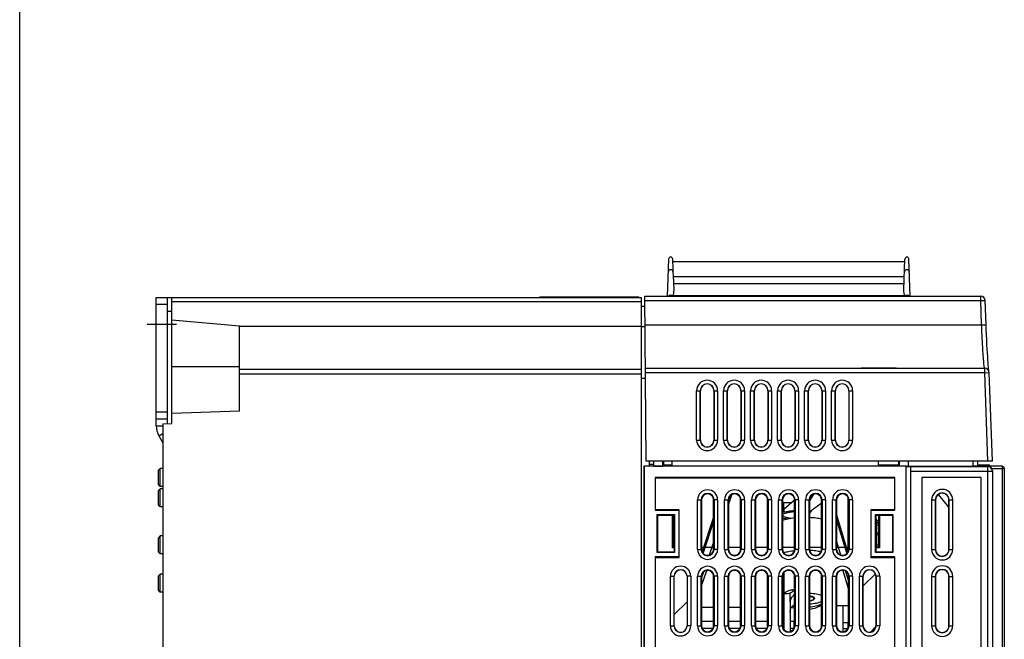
# Model space of a CAD drawing. Header units: millimetres. Extents: x 0 to 1500, y 0 to 1200.
# Tile 17 of 38: x 0 to 219, y 677 to 815. Entities that reach past the tile are written whole.
import ezdxf

# ---------------------------------------------------------------- set-up
doc = ezdxf.new("R2010")
doc.units = ezdxf.units.MM
doc.header["$LTSCALE"] = 82.5
doc.linetypes.add('CENTER', pattern=[0.6, 0.375, -0.075, 0.075, -0.075])
doc.layers.get('0').update_dxf_attribs({"linetype": 'CONTINUOUS'})
for name, color, linetype in [('002_AXIS', 7, 'CONTINUOUS'), ('003_CURVES', 7, 'CONTINUOUS'), ('004_COSMETIC', 7, 'CONTINUOUS'), ('009_SOLID', 7, 'CONTINUOUS'), ('00_COMPONENTS', 7, 'CONTINUOUS'), ('03_AXES', 7, 'CONTINUOUS')]:
    doc.layers.add(name, color=color, linetype=linetype)

msp = doc.modelspace()

# ---------------------------------------------------------------- linework, layer by layer
at = {"color": 7, "linetype": 'CONTINUOUS'}
for p, q in [((0, 0), (0, 1200)), ((143.95, 753.66), (144.24, 761.92)), ((145.3, 757.5), (145.14, 761.92)), ((196.58, 757.5), (196.74, 761.92)), ((197.93, 753.66), (197.64, 761.92)), ((145.3, 757.5), (145.33, 756.39)), ((196.55, 756.39), (196.58, 757.5)), ((30.34, 753.36), (138.14, 753.36)), ((32.84, 725.33), (32.84, 753.36)), ((33.84, 748.32), (33.84, 753.36)), ((115.64, 753.36), (115.64, 753.53)), ((115.64, 753.53), (137.64, 753.53)), ((137.64, 753.36), (137.64, 753.53)), ((138.14, 753.36), (138.14, 472.36)), ((139.25, 716.96), (138.93, 753.66)), ((138.93, 753.66), (213.6, 753.66)), ((196.75, 753.73), (145.13, 753.73)), ((138.14, 751.47), (138.95, 751.47)), ((214.79, 747.31), (214.6, 752.69)), ((32.84, 750.35), (33.84, 750.34)), ((48.84, 747.01), (33.84, 748.32)), ((33.84, 725.36), (33.84, 748.28)), ((48.84, 728.11), (48.84, 747.01)), ((139.07, 737.66), (214.5, 737.66)), ((187.04, 737.66), (187.04, 737.66)), ((194.84, 737.66), (187.04, 737.66)), ((194.84, 737.66), (194.84, 737.66)), ((138.14, 737.36), (48.84, 737.36)), ((138.14, 735.47), (139.09, 735.46)), ((216.19, 716.96), (215.5, 736.69)), ((151.29, 721.66), (151.29, 732.66)), ((154.29, 732.66), (154.29, 721.66)), ((157.29, 721.66), (157.29, 732.66)), ((160.29, 732.66), (160.29, 721.66)), ((163.29, 721.66), (163.29, 732.66)), ((166.29, 732.66), (166.29, 721.66)), ((169.29, 721.66), (169.29, 732.66)), ((172.29, 732.66), (172.29, 721.66)), ((175.29, 721.66), (175.29, 732.66)), ((178.29, 732.66), (178.29, 721.66)), ((181.29, 721.66), (181.29, 732.66)), ((184.29, 732.66), (184.29, 721.66)), ((48.84, 728.11), (33.84, 727.59)), ((32.84, 726.36), (30.34, 726.36)), ((31.84, 725.31), (33.84, 725.36)), ((31.84, 725.31), (31.84, 485.36)), ((138.74, 715.87), (138.74, 536.87)), ((138.74, 715.87), (138.77, 715.84)), ((197.04, 715.87), (138.74, 715.87)), ((138.77, 715.84), (138.77, 536.89)), ((197.02, 715.84), (138.77, 715.84)), ((216.19, 716.96), (139.25, 716.96)), ((139.94, 716.96), (139.94, 715.87)), ((140.94, 716.22), (139.94, 716.22)), ((140.94, 715.87), (140.94, 716.96)), ((140.94, 715.88), (142.94, 715.88)), ((142.94, 715.88), (142.94, 716.96)), ((143.13, 716.08), (142.94, 715.88)), ((143.13, 716.08), (143.13, 716.96)), ((144.94, 716.08), (143.13, 716.08)), ((144.94, 716.96), (144.94, 715.87)), ((190.84, 715.87), (190.84, 716.96)), ((195.35, 716.08), (190.84, 716.08)), ((195.35, 716.96), (195.35, 716.08)), ((195.35, 716.08), (195.54, 715.88)), ((195.54, 715.88), (195.54, 716.96)), ((197.04, 715.87), (197.02, 715.84)), ((197.02, 536.89), (197.02, 715.84)), ((197.04, 536.87), (197.04, 715.87)), ((197.04, 715.86), (211.87, 715.86)), ((197.54, 715.83), (197.04, 715.83)), ((197.04, 715.8), (198.04, 715.8)), ((197.54, 715.86), (197.54, 716.96)), ((197.54, 715.85), (197.54, 715.83)), ((198.04, 537.86), (198.04, 715.8)), ((212.87, 716.96), (212.87, 715.89)), ((212.87, 715.97), (215.21, 715.89)), ((212.87, 715.89), (215.17, 715.89)), ((216.19, 714.83), (216.18, 714.93)), ((216.19, 714.83), (216.19, 714.78)), ((216.19, 714.78), (216.19, 537.86)), ((141.25, 713.35), (141.25, 706.05)), ((141.34, 713.27), (141.25, 713.35)), ((194.53, 713.35), (141.25, 713.35)), ((141.34, 706.14), (141.34, 713.27)), ((141.34, 713.27), (194.44, 713.27)), ((194.44, 713.27), (194.53, 713.35)), ((194.44, 713.27), (194.44, 706.14)), ((194.53, 706.05), (194.53, 713.35)), ((200.52, 713.37), (200.52, 539.34)), ((213.71, 713.37), (200.52, 713.37)), ((213.71, 539.34), (213.71, 713.37)), ((157.57, 707.29), (158.31, 709.52)), ((177.98, 709.08), (178.22, 708.28)), ((151.57, 708.36), (151.57, 697.37)), ((154.22, 697.37), (154.22, 708.36)), ((157.57, 708.36), (157.57, 697.37)), ((160.22, 697.37), (160.22, 708.36)), ((163.57, 708.36), (163.57, 697.37)), ((166.22, 697.37), (166.22, 708.36)), ((169.57, 708.36), (169.57, 697.37)), ((169.57, 706.98), (169.59, 706.98)), ((169.78, 707.77), (169.78, 706.88)), ((169.78, 707.77), (171.49, 707.77)), ((172.22, 697.37), (172.22, 708.36)), ((175.57, 708.36), (175.57, 697.37)), ((178.22, 697.37), (178.22, 708.36)), ((181.57, 708.36), (181.57, 697.37)), ((184.08, 708.94), (184.08, 696.84)), ((184.22, 697.37), (184.22, 708.36)), ((203.55, 708.36), (203.55, 697.36)), ((206.53, 697.36), (206.53, 708.36)), ((141.34, 706.14), (141.25, 706.05)), ((141.25, 706.05), (146.53, 706.05)), ((146.61, 706.14), (141.34, 706.14)), ((141.72, 696.65), (141.72, 705.09)), ((141.83, 704.98), (141.72, 705.09)), ((141.72, 705.09), (145.56, 705.09)), ((141.83, 696.75), (141.83, 704.98)), ((141.83, 704.98), (145.46, 704.98)), ((145.06, 697.68), (145.06, 704.98)), ((145.25, 704.98), (145.26, 702.55)), ((145.46, 704.98), (145.56, 705.09)), ((145.46, 704.98), (145.46, 703.98)), ((145.56, 705.09), (145.56, 696.65)), ((146.61, 706.14), (146.53, 706.05)), ((146.53, 706.05), (146.53, 695.68)), ((146.61, 695.59), (146.61, 706.14)), ((169.87, 706.67), (169.87, 705.69)), ((184.08, 696.84), (181.57, 705.16)), ((189.17, 706.14), (189.17, 695.59)), ((194.44, 706.14), (189.17, 706.14)), ((189.17, 706.14), (189.26, 706.05)), ((189.26, 695.68), (189.26, 706.05)), ((189.26, 706.05), (194.53, 706.05)), ((190.22, 696.65), (190.22, 705.09)), ((190.22, 705.09), (194.06, 705.09)), ((190.33, 704.98), (190.22, 705.09)), ((190.33, 703.98), (190.33, 704.98)), ((190.33, 704.98), (193.96, 704.98)), ((190.91, 702.55), (190.93, 704.98)), ((191.11, 704.98), (191.11, 697.68)), ((193.96, 704.98), (194.06, 705.09)), ((193.96, 704.98), (193.96, 696.75)), ((194.06, 705.09), (194.06, 696.65)), ((194.44, 706.14), (194.53, 706.05)), ((145.3, 703.82), (145.25, 703.82)), ((145.32, 703.32), (145.26, 703.32)), ((145.46, 703.98), (145.3, 703.82)), ((145.3, 703.82), (145.32, 703.32)), ((145.34, 701.04), (145.32, 703.32)), ((154.22, 704.54), (151.67, 696.9)), ((154.22, 703.57), (151.88, 696.56)), ((183.86, 696.51), (181.57, 704.11)), ((190.33, 703.98), (190.48, 703.82)), ((190.46, 703.32), (190.44, 701.04)), ((190.46, 703.32), (190.48, 703.82)), ((190.46, 703.32), (190.92, 703.32)), ((190.48, 703.82), (190.92, 703.82)), ((145.24, 697.86), (145.24, 702.21)), ((145.32, 698.41), (145.34, 700.69)), ((190.44, 700.69), (190.46, 698.41)), ((190.94, 697.86), (190.94, 702.21)), ((145.32, 698.41), (145.24, 698.41)), ((145.32, 698.41), (145.3, 697.91)), ((153.32, 696.14), (154.22, 698.84)), ((181.57, 699.08), (182.46, 696.14)), ((190.48, 697.91), (190.46, 698.41)), ((190.46, 698.41), (190.94, 698.41)), ((141.83, 696.75), (141.72, 696.65)), ((145.56, 696.65), (141.72, 696.65)), ((145.46, 696.75), (141.83, 696.75)), ((145.24, 697.86), (145.06, 697.68)), ((145.46, 697.68), (145.06, 697.68)), ((145.3, 697.91), (145.24, 697.91)), ((145.35, 697.86), (145.24, 697.86)), ((145.46, 697.75), (145.3, 697.91)), ((145.46, 697.75), (145.46, 696.75)), ((145.46, 696.75), (145.56, 696.65)), ((154.05, 696.75), (154.26, 697.36)), ((184.08, 696.84), (184.09, 696.8)), ((190.33, 696.75), (190.22, 696.65)), ((194.06, 696.65), (190.22, 696.65)), ((190.33, 697.75), (190.48, 697.91)), ((190.33, 696.75), (190.33, 697.75)), ((191.11, 697.68), (190.33, 697.68)), ((193.96, 696.75), (190.33, 696.75)), ((190.94, 697.86), (190.43, 697.86)), ((190.48, 697.91), (190.94, 697.91)), ((190.94, 697.86), (191.11, 697.68)), ((193.96, 696.75), (194.06, 696.65)), ((141.25, 695.68), (141.25, 631.55)), ((141.34, 695.59), (141.25, 695.68)), ((146.53, 695.68), (141.25, 695.68)), ((141.34, 631.64), (141.34, 695.59)), ((141.34, 695.59), (146.61, 695.59)), ((146.61, 695.59), (146.53, 695.68)), ((189.17, 695.59), (189.26, 695.68)), ((189.17, 695.59), (194.44, 695.59)), ((194.53, 695.68), (189.26, 695.68)), ((194.44, 695.59), (194.53, 695.68)), ((194.44, 695.59), (194.44, 631.64)), ((194.53, 631.55), (194.53, 695.68)), ((151.57, 689.29), (152.69, 692.66)), ((151.57, 690.88), (152.07, 692.4)), ((182.94, 692.66), (184.22, 688.42)), ((183.57, 692.47), (184.22, 690.32)), ((145.46, 680.37), (145.46, 691.37)), ((148.32, 691.37), (148.32, 680.37)), ((151.57, 691.36), (151.57, 680.37)), ((154.22, 680.37), (154.22, 691.36)), ((157.57, 691.36), (157.57, 680.37)), ((160.22, 680.37), (160.22, 691.36)), ((163.57, 691.36), (163.57, 680.37)), ((166.22, 680.37), (166.22, 691.36)), ((169.57, 691.36), (169.57, 680.37)), ((172.22, 680.37), (172.22, 691.36)), ((175.57, 691.36), (175.57, 680.37)), ((178.22, 680.37), (178.22, 691.36)), ((181.57, 691.36), (181.57, 680.37)), ((184.22, 680.37), (184.22, 691.36)), ((187.46, 680.37), (187.46, 691.37)), ((190.32, 691.37), (190.32, 680.37)), ((203.55, 691.36), (203.55, 680.36)), ((206.53, 680.36), (206.53, 691.36)), ((169.94, 687.53), (170.56, 687.53)), ((171.24, 687.63), (171.08, 687.59)), ((171.24, 685.65), (171.24, 687.63)), ((171.24, 685.65), (171.24, 679.1)), ((154.22, 684.42), (151.57, 684.42)), ((160.22, 684.42), (157.57, 684.42)), ((166.22, 684.42), (163.57, 684.42)), ((181.57, 684.86), (184.22, 684.86)), ((172.04, 680.96), (172.22, 680.96))]:
    msp.add_line(p, q, dxfattribs=at)
at = {"color": 9, "linetype": 'CONTINUOUS'}
for p, q in [((196.55, 756.39), (145.33, 756.39)), ((213.6, 752.69), (213.6, 753.66)), ((32.84, 751.86), (30.34, 751.86)), ((138.14, 752.39), (33.84, 752.39)), ((138.94, 752.69), (213.6, 752.69)), ((213.79, 747.31), (213.6, 752.69)), ((48.84, 747.01), (138.14, 747.01)), ((138.14, 746.94), (138.99, 746.94)), ((138.99, 747.31), (213.79, 747.31)), ((48.84, 738), (33.84, 737.98)), ((214.5, 736.66), (214.5, 737.66)), ((138.14, 736.36), (48.84, 736.36)), ((214.5, 736.66), (139.08, 736.66)), ((214.5, 736.66), (215.5, 736.69)), ((215.19, 716.96), (214.5, 736.66)), ((150.46, 721.66), (150.46, 732.66)), ((150.46, 732.66), (151.29, 732.66)), ((151.26, 721.66), (151.26, 732.66)), ((154.29, 732.66), (155.12, 732.66)), ((154.32, 732.66), (154.32, 721.66)), ((155.12, 732.66), (155.12, 721.66)), ((156.46, 721.66), (156.46, 732.66)), ((156.46, 732.66), (157.29, 732.66)), ((157.26, 721.66), (157.26, 732.66)), ((160.29, 732.66), (161.12, 732.66)), ((160.32, 732.66), (160.32, 721.66)), ((161.12, 732.66), (161.12, 721.66)), ((162.46, 721.66), (162.46, 732.66)), ((162.46, 732.66), (163.29, 732.66)), ((163.26, 721.66), (163.26, 732.66)), ((166.29, 732.66), (167.12, 732.66)), ((166.32, 732.66), (166.32, 721.66)), ((167.12, 732.66), (167.12, 721.66)), ((168.46, 721.66), (168.46, 732.66)), ((168.46, 732.66), (169.29, 732.66)), ((169.26, 721.66), (169.26, 732.66)), ((172.29, 732.66), (173.12, 732.66)), ((172.32, 732.66), (172.32, 721.66)), ((173.12, 732.66), (173.12, 721.66)), ((174.46, 721.66), (174.46, 732.66)), ((174.46, 732.66), (175.29, 732.66)), ((175.26, 721.66), (175.26, 732.66)), ((178.29, 732.66), (179.12, 732.66)), ((178.32, 732.66), (178.32, 721.66)), ((179.12, 732.66), (179.12, 721.66)), ((180.46, 721.66), (180.46, 732.66)), ((180.46, 732.66), (181.29, 732.66)), ((181.26, 721.66), (181.26, 732.66)), ((184.29, 732.66), (185.12, 732.66)), ((184.32, 732.66), (184.32, 721.66)), ((185.12, 732.66), (185.12, 721.66)), ((32.84, 727.86), (30.34, 727.86)), ((30.34, 724.86), (31.84, 724.86)), ((30.94, 722.61), (31.84, 723.13)), ((150.46, 721.66), (151.29, 721.66)), ((154.29, 721.66), (155.12, 721.66)), ((156.46, 721.66), (157.29, 721.66)), ((160.29, 721.66), (161.12, 721.66)), ((162.46, 721.66), (163.29, 721.66)), ((166.29, 721.66), (167.12, 721.66)), ((168.46, 721.66), (169.29, 721.66)), ((172.29, 721.66), (173.12, 721.66)), ((174.46, 721.66), (175.29, 721.66)), ((178.29, 721.66), (179.12, 721.66)), ((180.46, 721.66), (181.29, 721.66)), ((184.29, 721.66), (185.12, 721.66)), ((198.04, 715.78), (215.19, 715.78)), ((211.87, 716.96), (211.87, 715.86)), ((215.17, 715.89), (215.17, 715.89)), ((215.19, 536.86), (215.19, 715.78)), ((198.04, 714.78), (216.19, 714.78)), ((150.66, 697.37), (150.66, 708.37)), ((150.66, 708.37), (151.46, 708.37)), ((151.46, 697.37), (151.46, 708.37)), ((151.46, 708.37), (151.57, 708.36)), ((154.33, 708.37), (154.22, 708.36)), ((154.33, 708.37), (154.33, 697.37)), ((155.13, 708.37), (154.33, 708.37)), ((155.13, 708.37), (155.13, 697.37)), ((156.66, 697.37), (156.66, 708.37)), ((156.66, 708.37), (157.46, 708.37)), ((157.46, 697.37), (157.46, 708.37)), ((157.46, 708.37), (157.57, 708.36)), ((160.33, 708.37), (160.22, 708.36)), ((160.33, 708.37), (160.33, 697.37)), ((161.13, 708.37), (160.33, 708.37)), ((161.13, 708.37), (161.13, 697.37)), ((162.66, 697.37), (162.66, 708.37)), ((162.66, 708.37), (163.46, 708.37)), ((163.46, 697.37), (163.46, 708.37)), ((163.46, 708.37), (163.57, 708.36)), ((166.33, 708.37), (166.22, 708.36)), ((166.33, 708.37), (166.33, 697.37)), ((167.13, 708.37), (166.33, 708.37)), ((167.13, 708.37), (167.13, 697.37)), ((168.66, 697.37), (168.66, 708.37)), ((168.66, 708.37), (169.46, 708.37)), ((169.46, 697.37), (169.46, 708.37)), ((169.46, 708.37), (169.57, 708.36)), ((169.59, 706.98), (169.59, 705.63)), ((172.33, 708.37), (172.22, 708.36)), ((172.33, 708.37), (172.33, 697.37)), ((173.13, 708.37), (172.33, 708.37)), ((173.13, 708.37), (173.13, 697.37)), ((174.66, 697.37), (174.66, 708.37)), ((174.66, 708.37), (175.46, 708.37)), ((175.46, 697.37), (175.46, 708.37)), ((175.46, 708.37), (175.57, 708.36)), ((178.33, 708.37), (178.22, 708.36)), ((178.33, 708.37), (178.33, 697.37)), ((179.13, 708.37), (178.33, 708.37)), ((179.13, 708.37), (179.13, 697.37)), ((180.66, 697.37), (180.66, 708.37)), ((180.66, 708.37), (181.46, 708.37)), ((181.46, 697.37), (181.46, 708.37)), ((181.46, 708.37), (181.57, 708.36)), ((184.33, 708.37), (184.22, 708.36)), ((184.33, 708.37), (184.33, 697.37)), ((185.13, 708.37), (184.33, 708.37)), ((185.13, 708.37), (185.13, 697.37)), ((202.69, 708.36), (202.69, 697.36)), ((202.69, 708.36), (203.55, 708.36)), ((203.48, 708.36), (203.48, 697.36)), ((206.53, 708.36), (207.39, 708.36)), ((206.59, 697.36), (206.59, 708.36)), ((207.39, 697.36), (207.39, 708.36)), ((145.34, 701.04), (145.24, 701.04)), ((145.34, 700.69), (145.24, 700.69)), ((190.44, 701.04), (190.94, 701.04)), ((190.44, 700.69), (190.94, 700.69)), ((150.66, 697.37), (151.46, 697.37)), ((151.46, 697.37), (151.57, 697.37)), ((154.33, 697.37), (154.22, 697.37)), ((155.13, 697.37), (154.33, 697.37)), ((156.66, 697.37), (157.46, 697.37)), ((157.46, 697.37), (157.57, 697.37)), ((160.33, 697.37), (160.22, 697.37)), ((161.13, 697.37), (160.33, 697.37)), ((162.66, 697.37), (163.46, 697.37)), ((163.46, 697.37), (163.57, 697.37)), ((166.33, 697.37), (166.22, 697.37)), ((167.13, 697.37), (166.33, 697.37)), ((168.66, 697.37), (169.46, 697.37)), ((169.46, 697.37), (169.57, 697.37)), ((172.33, 697.37), (172.22, 697.37)), ((173.13, 697.37), (172.33, 697.37)), ((174.66, 697.37), (175.46, 697.37)), ((175.46, 697.37), (175.57, 697.37)), ((178.33, 697.37), (178.22, 697.37)), ((179.13, 697.37), (178.33, 697.37)), ((180.66, 697.37), (181.46, 697.37)), ((181.46, 697.37), (181.57, 697.37)), ((184.33, 697.37), (184.22, 697.37)), ((185.13, 697.37), (184.33, 697.37)), ((202.69, 697.36), (203.55, 697.36)), ((206.53, 697.36), (207.39, 697.36)), ((144.63, 680.37), (144.63, 691.37)), ((144.63, 691.37), (145.46, 691.37)), ((145.43, 680.37), (145.43, 691.37)), ((149.15, 691.37), (148.32, 691.37)), ((148.35, 691.37), (148.35, 680.37)), ((149.15, 691.37), (149.15, 680.37)), ((150.66, 680.37), (150.66, 691.37)), ((150.66, 691.37), (151.46, 691.37)), ((151.46, 680.37), (151.46, 691.37)), ((151.46, 691.37), (151.57, 691.36)), ((154.33, 691.37), (154.22, 691.36)), ((154.33, 691.37), (154.33, 680.37)), ((155.13, 691.37), (154.33, 691.37)), ((155.13, 691.37), (155.13, 680.37)), ((156.66, 680.37), (156.66, 691.37)), ((156.66, 691.37), (157.46, 691.37)), ((157.46, 680.37), (157.46, 691.37)), ((157.46, 691.37), (157.57, 691.36)), ((160.33, 691.37), (160.22, 691.36)), ((160.33, 691.37), (160.33, 680.37)), ((161.13, 691.37), (160.33, 691.37)), ((161.13, 691.37), (161.13, 680.37)), ((162.66, 680.37), (162.66, 691.37)), ((162.66, 691.37), (163.46, 691.37)), ((163.46, 680.37), (163.46, 691.37)), ((163.46, 691.37), (163.57, 691.36)), ((166.33, 691.37), (166.22, 691.36)), ((166.33, 691.37), (166.33, 680.37)), ((167.13, 691.37), (166.33, 691.37)), ((167.13, 691.37), (167.13, 680.37)), ((168.66, 680.37), (168.66, 691.37)), ((168.66, 691.37), (169.46, 691.37)), ((169.46, 680.37), (169.46, 691.37)), ((169.46, 691.37), (169.57, 691.36)), ((172.33, 691.37), (172.22, 691.36)), ((172.33, 691.37), (172.33, 680.37)), ((173.13, 691.37), (172.33, 691.37)), ((173.13, 691.37), (173.13, 680.37)), ((174.66, 680.37), (174.66, 691.37)), ((174.66, 691.37), (175.46, 691.37)), ((175.46, 680.37), (175.46, 691.37)), ((175.46, 691.37), (175.57, 691.36)), ((178.33, 691.37), (178.22, 691.36)), ((178.33, 691.37), (178.33, 680.37)), ((179.13, 691.37), (178.33, 691.37)), ((179.13, 691.37), (179.13, 680.37)), ((180.66, 680.37), (180.66, 691.37)), ((180.66, 691.37), (181.46, 691.37)), ((181.46, 680.37), (181.46, 691.37)), ((181.46, 691.37), (181.57, 691.36)), ((184.33, 691.37), (184.22, 691.36)), ((184.33, 691.37), (184.33, 680.37)), ((185.13, 691.37), (184.33, 691.37)), ((185.13, 691.37), (185.13, 680.37)), ((186.63, 680.37), (186.63, 691.37)), ((186.63, 691.37), (187.46, 691.37)), ((187.43, 680.37), (187.43, 691.37)), ((191.15, 691.37), (190.32, 691.37)), ((190.35, 691.37), (190.35, 680.37)), ((191.15, 691.37), (191.15, 680.37)), ((202.69, 691.36), (202.69, 680.36)), ((202.69, 691.36), (203.55, 691.36)), ((203.48, 691.36), (203.48, 680.36)), ((206.53, 691.36), (207.39, 691.36)), ((206.59, 680.36), (206.59, 691.36)), ((207.39, 680.36), (207.39, 691.36)), ((144.63, 680.37), (145.46, 680.37)), ((149.15, 680.37), (148.32, 680.37)), ((150.66, 680.37), (151.46, 680.37)), ((151.46, 680.37), (151.57, 680.37)), ((154.33, 680.37), (154.22, 680.37)), ((155.13, 680.37), (154.33, 680.37)), ((156.66, 680.37), (157.46, 680.37)), ((157.46, 680.37), (157.57, 680.37)), ((160.33, 680.37), (160.22, 680.37)), ((161.13, 680.37), (160.33, 680.37)), ((162.66, 680.37), (163.46, 680.37)), ((163.46, 680.37), (163.57, 680.37)), ((166.33, 680.37), (166.22, 680.37)), ((167.13, 680.37), (166.33, 680.37)), ((168.66, 680.37), (169.46, 680.37)), ((169.46, 680.37), (169.57, 680.37)), ((172.33, 680.37), (172.22, 680.37)), ((173.13, 680.37), (172.33, 680.37)), ((174.66, 680.37), (175.46, 680.37)), ((175.46, 680.37), (175.57, 680.37)), ((178.33, 680.37), (178.22, 680.37)), ((179.13, 680.37), (178.33, 680.37)), ((180.66, 680.37), (181.46, 680.37)), ((181.46, 680.37), (181.57, 680.37)), ((184.33, 680.37), (184.22, 680.37)), ((185.13, 680.37), (184.33, 680.37)), ((186.63, 680.37), (187.46, 680.37)), ((191.15, 680.37), (190.32, 680.37)), ((202.69, 680.36), (203.55, 680.36)), ((206.53, 680.36), (207.39, 680.36))]:
    msp.add_line(p, q, dxfattribs=at)
at = {"color": 3, "linetype": 'CONTINUOUS'}
for p, q in [((30.34, 724.86), (30.34, 753.36)), ((30.94, 722.61), (31.84, 721.05))]:
    msp.add_line(p, q, dxfattribs=at)
at = {"color": 7, "linetype": 'CONTINUOUS'}
for points in [[(215.37, 737.15), (215.35, 737.37), (215.33, 737.65), (215.3, 738), (215.26, 738.43), (215.22, 738.93), (215.18, 739.53), (215.14, 740.23), (215.09, 741.02), (215.04, 741.92), (214.98, 742.91), (214.93, 743.99), (214.88, 745.15), (214.83, 746.38), (214.79, 747.31)], [(216.18, 714.93), (216.16, 715.04), (216.14, 715.12)]]:
    msp.add_lwpolyline(points, dxfattribs=at)
for centre, radius, start, end in [((144.69, 761.91), 0.451, 2, 178), ((197.19, 761.91), 0.451, 2, 178), ((213.6, 752.66), 1, 2.1345, 90), ((214.5, 736.66), 1, 2.01, 89.9899), ((152.79, 732.66), 1.5, 0, 180), ((158.79, 732.66), 1.5, 0, 180), ((164.79, 732.66), 1.5, 0, 180), ((170.79, 732.66), 1.5, 0, 180), ((176.79, 732.66), 1.5, 0, 180), ((182.79, 732.66), 1.5, 0, 180), ((152.79, 721.66), 1.5, 180, 360), ((158.79, 721.66), 1.5, 180, 360), ((164.79, 721.66), 1.5, 180, 360), ((170.79, 721.66), 1.5, 180, 360), ((176.79, 721.66), 1.5, 180, 360), ((182.79, 721.66), 1.5, 180, 360), ((215.15, 714.76), 1.13, 87.4613, 89.0082), ((215.19, 714.78), 1, 3.1529, 90.0195), ((215.15, 714.76), 1.13, 86.0728, 87.4614), ((152.89, 708.37), 1.33, 359.575, 180.4249), ((158.89, 708.37), 1.33, 359.575, 180.4249), ((164.89, 708.37), 1.33, 359.575, 180.4249), ((170.89, 708.37), 1.33, 359.575, 180.4249), ((176.89, 708.37), 1.33, 359.575, 180.4249), ((182.89, 708.37), 1.33, 359.575, 180.4249), ((152.89, 697.37), 1.33, 179.575, 0.4249), ((158.89, 697.37), 1.33, 179.575, 0.4249), ((164.89, 697.37), 1.33, 179.575, 0.4249), ((170.89, 697.37), 1.33, 179.575, 0.4249), ((176.89, 697.37), 1.33, 179.575, 0.4249), ((182.89, 697.37), 1.33, 179.575, 0.4249), ((146.89, 691.37), 1.43, 0, 180), ((152.89, 691.37), 1.33, 359.575, 180.4249), ((158.89, 691.37), 1.33, 359.575, 180.4249), ((164.89, 691.37), 1.33, 359.575, 180.4249), ((170.89, 691.37), 1.33, 359.575, 180.4249), ((176.89, 691.37), 1.33, 359.575, 180.4249), ((182.89, 691.37), 1.33, 359.575, 180.4249), ((188.89, 691.37), 1.43, 0, 180), ((170.56, 689.76), 2.23, 270.0637, 283.4678), ((146.89, 680.37), 1.43, 180, 360), ((152.89, 680.37), 1.33, 179.575, 0.4249), ((158.89, 680.37), 1.33, 179.575, 0.4249), ((164.89, 680.37), 1.33, 179.575, 0.4249), ((170.89, 680.37), 1.33, 179.575, 0.4249), ((176.89, 680.37), 1.33, 179.575, 0.4249), ((182.89, 680.37), 1.33, 179.575, 0.4249), ((188.89, 680.37), 1.43, 180, 360)]:
    msp.add_arc(centre, radius, start, end, dxfattribs=at)
at = {"color": 9, "linetype": 'CONTINUOUS'}
for centre, radius, start, end in [((152.79, 732.66), 2.33, 0, 180), ((152.79, 732.66), 1.53, 0, 180), ((158.79, 732.66), 2.33, 0, 180), ((158.79, 732.66), 1.53, 0, 180), ((164.79, 732.66), 2.33, 0, 180), ((164.79, 732.66), 1.53, 0, 180), ((170.79, 732.66), 2.33, 0, 180), ((170.79, 732.66), 1.53, 0, 180), ((176.79, 732.66), 2.33, 0, 180), ((176.79, 732.66), 1.53, 0, 180), ((182.79, 732.66), 2.33, 0, 180), ((182.79, 732.66), 1.53, 0, 180), ((152.79, 721.66), 2.33, 180, 360), ((152.79, 721.66), 1.53, 180, 360), ((158.79, 721.66), 2.33, 180, 360), ((158.79, 721.66), 1.53, 180, 360), ((164.79, 721.66), 2.33, 180, 360), ((164.79, 721.66), 1.53, 180, 360), ((170.79, 721.66), 2.33, 180, 360), ((170.79, 721.66), 1.53, 180, 360), ((176.79, 721.66), 2.33, 180, 360), ((176.79, 721.66), 1.53, 180, 360), ((182.79, 721.66), 2.33, 180, 360), ((182.79, 721.66), 1.53, 180, 360), ((214.53, 715.74), 0.659, 3.2156, 12.9609), ((152.89, 708.37), 2.23, 0.0013, 179.9987), ((152.89, 708.37), 1.44, 0.0017, 179.9983), ((158.89, 708.37), 2.23, 0.0013, 179.9987), ((158.89, 708.37), 1.44, 0.0017, 179.9983), ((164.89, 708.37), 2.23, 0.0013, 179.9987), ((164.89, 708.37), 1.44, 0.0017, 179.9983), ((170.89, 708.37), 2.23, 0.0013, 179.9987), ((170.89, 708.37), 1.44, 0.0017, 179.9983), ((176.89, 708.37), 2.23, 0.0013, 179.9987), ((176.89, 708.37), 1.44, 0.0017, 179.9983), ((182.89, 708.37), 2.23, 0.0013, 179.9987), ((182.89, 708.37), 1.44, 0.0017, 179.9983), ((205.04, 708.36), 2.35, 0, 180), ((205.04, 708.36), 1.55, 0, 180), ((152.89, 697.37), 2.23, 180.0013, 359.9987), ((152.89, 697.37), 1.44, 180.0017, 359.9983), ((158.89, 697.37), 2.23, 180.0013, 359.9987), ((158.89, 697.37), 1.44, 180.0017, 359.9983), ((164.89, 697.37), 2.23, 180.0013, 359.9987), ((164.89, 697.37), 1.44, 180.0017, 359.9983), ((170.89, 697.37), 2.23, 180.0013, 359.9987), ((170.89, 697.37), 1.44, 180.0017, 359.9983), ((176.89, 697.37), 2.23, 180.0013, 359.9987), ((176.89, 697.37), 1.44, 180.0017, 359.9983), ((182.89, 697.37), 2.23, 180.0013, 359.9987), ((182.89, 697.37), 1.44, 180.0017, 359.9983), ((205.04, 697.36), 2.35, 180, 360), ((205.04, 697.36), 1.55, 180, 360), ((146.89, 691.37), 2.26, 0, 180), ((146.89, 691.37), 1.46, 0, 180), ((152.89, 691.37), 2.23, 0.0013, 179.9987), ((152.89, 691.37), 1.44, 0.0017, 179.9983), ((158.89, 691.37), 2.23, 0.0013, 179.9987), ((158.89, 691.37), 1.44, 0.0017, 179.9983), ((164.89, 691.37), 2.23, 0.0013, 179.9987), ((164.89, 691.37), 1.44, 0.0017, 179.9983), ((170.89, 691.37), 2.23, 0.0013, 179.9987), ((170.89, 691.37), 1.44, 0.0017, 179.9983), ((176.89, 691.37), 2.23, 0.0013, 179.9987), ((176.89, 691.37), 1.44, 0.0017, 179.9983), ((182.89, 691.37), 2.23, 0.0013, 179.9987), ((182.89, 691.37), 1.44, 0.0017, 179.9983), ((188.89, 691.37), 2.26, 0, 180), ((188.89, 691.37), 1.46, 0, 180), ((205.04, 691.36), 2.35, 0, 180), ((205.04, 691.36), 1.55, 0, 180), ((3.65, 676.16), 168.94, 3.8391, 4.1832), ((146.89, 680.37), 2.26, 180, 360), ((146.89, 680.37), 1.46, 180, 360), ((152.89, 680.37), 2.23, 180.0013, 359.9987), ((152.89, 680.37), 1.44, 180.0017, 359.9983), ((158.89, 680.37), 2.23, 180.0013, 359.9987), ((158.89, 680.37), 1.44, 180.0017, 359.9983), ((164.89, 680.37), 2.23, 180.0013, 359.9987), ((164.89, 680.37), 1.44, 180.0017, 359.9983), ((170.89, 680.37), 2.23, 180.0013, 359.9987), ((170.89, 680.37), 1.44, 180.0017, 359.9983), ((176.89, 680.37), 2.23, 180.0013, 359.9987), ((176.89, 680.37), 1.44, 180.0017, 359.9983), ((182.89, 680.37), 2.23, 180.0013, 359.9987), ((182.89, 680.37), 1.44, 180.0017, 359.9983), ((188.89, 680.37), 2.26, 180, 360), ((188.89, 680.37), 1.46, 180, 360), ((205.04, 680.36), 2.35, 180, 360), ((205.04, 680.36), 1.55, 180, 360)]:
    msp.add_arc(centre, radius, start, end, dxfattribs=at)
at = {"color": 3, "linetype": 'CONTINUOUS'}
msp.add_arc((34.84, 724.86), 4.5, 180, 210, dxfattribs=at)
at = {"color": 7, "linetype": 'CONTINUOUS'}
for centre, major_axis, ratio, start_param, end_param in [((205.04, 708.36), (1.49, 0), 0.999999, 0, 3.141593), ((145.25, 702.53), (0, 0.165), 0.087489, -3.055848, -1.480427), ((190.93, 702.53), (0, 0.165), 0.087489, 1.480427, 3.055848), ((145.25, 702.21), (0, 0.164), 0.087489, 0.085745, 1.570796), ((145.29, 700.87), (0, 1), 0.052408, -1.745329, -1.396263), ((190.49, 700.87), (0, 1), 0.052408, 1.396263, 1.745329), ((190.92, 702.21), (0, 0.164), 0.087489, -1.570796, -0.085745), ((205.04, 697.36), (1.49, 0), 0.999999, -3.141593, 0), ((205.04, 691.36), (1.49, 0), 0.999999, 0, 3.141593), ((205.04, 680.36), (1.49, 0), 0.999999, -3.141593, 0)]:
    msp.add_ellipse(centre, major_axis=major_axis, ratio=ratio, start_param=start_param, end_param=end_param, dxfattribs=at)
at = {"color": 9, "linetype": 'CONTINUOUS'}
for points, knots in [([(145.24, 759.04), (145.24, 759.18), (145.11, 759.46), (144.69, 759.62), (144.27, 759.46), (144.14, 759.18), (144.14, 759.04)], [0, 0, 0, 0, 0.249507, 0.5, 0.750493, 1, 1, 1, 1]), ([(197.74, 759.04), (197.74, 759.18), (197.61, 759.46), (197.19, 759.62), (196.77, 759.46), (196.64, 759.18), (196.64, 759.04)], [0, 0, 0, 0, 0.249507, 0.5, 0.750493, 1, 1, 1, 1]), ([(213.6, 752.69), (213.73, 752.69), (213.91, 752.7), (214.15, 752.71), (214.3, 752.71), (214.42, 752.71), (214.51, 752.71), (214.56, 752.7), (214.6, 752.7), (214.6, 752.69)], [0, 0, 0, 0, 0.381654, 0.554203, 0.705364, 0.829508, 0.922051, 0.979105, 1, 1, 1, 1]), ([(213.79, 747.31), (213.92, 747.31), (214.11, 747.32), (214.34, 747.32), (214.49, 747.32), (214.61, 747.32), (214.71, 747.32), (214.75, 747.31), (214.79, 747.32), (214.79, 747.31)], [0, 0, 0, 0, 0.381985, 0.55464, 0.705854, 0.829969, 0.922464, 0.979574, 1, 1, 1, 1]), ([(214.43, 737.68), (214.4, 737.77), (214.38, 738.07), (214.3, 738.68), (214.23, 739.59), (214.14, 740.77), (214.05, 742.18), (213.92, 744.39), (213.84, 746.12), (213.79, 747.31)], [0, 0, 0, 0, 0.029968, 0.093814, 0.189416, 0.313529, 0.461956, 0.629689, 1, 1, 1, 1]), ([(169.96, 687.53), (170, 687.64), (170.15, 687.8), (170.4, 687.96), (170.77, 688.14), (171.35, 688.33), (171.86, 688.43), (172.15, 688.48)], [0, 0, 0, 0, 0.148105, 0.246932, 0.363926, 0.650798, 1, 1, 1, 1])]:
    msp.add_open_spline(points, degree=3, knots=knots, dxfattribs=at)
at = {"color": 7, "linetype": 'CONTINUOUS'}
for points, knots in [([(145.33, 756.39), (145.35, 755.94), (145.37, 755.28), (145.32, 754.38), (145.23, 753.93), (145.13, 753.73)], [0, 0, 0, 0, 0.496031, 0.7445, 1, 1, 1, 1]), ([(196.75, 753.73), (196.65, 753.93), (196.56, 754.38), (196.51, 755.28), (196.53, 755.94), (196.55, 756.39)], [0, 0, 0, 0, 0.255457, 0.503941, 1, 1, 1, 1]), ([(145.13, 753.73), (145, 753.83), (144.66, 753.96), (144.33, 753.81), (144.21, 753.69)], [0, 0, 0, 0, 0.499769, 1, 1, 1, 1]), ([(197.67, 753.69), (197.55, 753.81), (197.22, 753.96), (196.88, 753.83), (196.75, 753.73)], [0, 0, 0, 0, 0.500015, 1, 1, 1, 1]), ([(212.68, 715.87), (212.63, 715.87), (212.36, 715.86), (212.09, 715.86), (211.87, 715.86)], [0, 0, 0, 0, 0.196766, 1, 1, 1, 1]), ([(212.87, 715.89), (212.87, 715.89), (212.85, 715.89), (212.82, 715.88), (212.75, 715.88), (212.71, 715.87), (212.68, 715.87)], [0, 0, 0, 0, 0.067959, 0.256933, 0.570629, 1, 1, 1, 1]), ([(216.14, 715.12), (216.09, 715.33), (215.86, 715.72), (215.44, 715.88), (215.23, 715.89)], [0, 0, 0, 0, 0.499853, 1, 1, 1, 1]), ([(169.87, 706.67), (169.87, 706.71), (169.85, 706.79), (169.8, 706.88), (169.71, 706.95), (169.63, 706.97), (169.59, 706.98)], [0, 0, 0, 0, 0.250053, 0.500063, 0.750039, 1, 1, 1, 1]), ([(171.24, 687.63), (171.33, 687.67), (171.51, 687.77), (171.82, 688.04), (172.03, 688.3), (172.15, 688.48)], [0, 0, 0, 0, 0.231541, 0.482056, 1, 1, 1, 1]), ([(172.22, 687.26), (172.08, 687.16), (171.81, 686.95), (171.49, 686.57), (171.28, 686.13), (171.24, 685.81), (171.24, 685.65)], [0, 0, 0, 0, 0.266935, 0.52054, 0.75799, 1, 1, 1, 1]), ([(175.57, 687.65), (176.08, 687.62), (176.8, 687.53), (177.68, 687.32), (178.05, 687.19), (178.22, 687.12)], [0, 0, 0, 0, 0.559709, 0.798218, 1, 1, 1, 1]), ([(171.24, 683.4), (171.24, 683.57), (171.29, 683.92), (171.53, 684.56), (171.91, 684.96), (172.22, 685.09)], [0, 0, 0, 0, 0.255687, 0.512991, 1, 1, 1, 1]), ([(175.57, 685.24), (176.08, 685.28), (176.8, 685.36), (177.68, 685.57), (178.05, 685.7), (178.22, 685.77)], [0, 0, 0, 0, 0.559709, 0.798218, 1, 1, 1, 1]), ([(175.58, 686.93), (175.72, 686.91), (175.96, 686.86), (176.23, 686.76), (176.39, 686.67), (176.47, 686.6), (176.53, 686.52), (176.54, 686.47), (176.54, 686.45)], [0, 0, 0, 0, 0.362686, 0.651145, 0.764721, 0.858184, 0.934428, 1, 1, 1, 1]), ([(175.58, 685.96), (175.72, 685.98), (175.96, 686.04), (176.23, 686.13), (176.39, 686.23), (176.47, 686.3), (176.53, 686.37), (176.54, 686.42), (176.54, 686.45)], [0, 0, 0, 0, 0.362686, 0.651145, 0.764721, 0.858184, 0.934428, 1, 1, 1, 1])]:
    msp.add_open_spline(points, degree=3, knots=knots, dxfattribs=at)
at = {"layer": '002_AXIS', "color": 7, "linetype": 'CENTER'}
msp.add_line((34.84, 747.36), (28.34, 747.36), dxfattribs=at)
at = {"layer": '002_AXIS', "color": 7, "linetype": 'CONTINUOUS'}
for p, q in [((31.24, 715.36), (30.84, 714.96)), ((30.84, 711.76), (30.84, 714.96)), ((31.24, 711.36), (31.24, 715.36)), ((31.84, 715.36), (31.24, 715.36)), ((31.24, 711.36), (30.84, 711.76)), ((31.84, 711.36), (31.24, 711.36)), ((31.22, 710.86), (30.84, 710.48)), ((30.84, 707.24), (30.84, 710.48)), ((31.22, 706.86), (31.22, 710.86)), ((31.84, 710.86), (31.22, 710.86)), ((206.53, 706.77), (204.25, 709.52)), ((31.22, 706.86), (30.84, 707.24)), ((31.84, 706.86), (31.22, 706.86)), ((31.24, 700.36), (30.84, 699.96)), ((31.24, 696.36), (31.24, 700.36)), ((31.84, 700.36), (31.24, 700.36)), ((30.84, 696.76), (30.84, 699.96)), ((31.24, 696.36), (30.84, 696.76)), ((31.84, 696.36), (31.24, 696.36)), ((31.24, 691.86), (30.84, 691.46)), ((31.24, 687.86), (31.24, 691.86)), ((31.84, 691.86), (31.24, 691.86)), ((169.94, 679.49), (169.94, 692.24)), ((30.84, 688.26), (30.84, 691.46)), ((31.24, 687.86), (30.84, 688.26)), ((31.84, 687.86), (31.24, 687.86)), ((169.94, 685.52), (169.6, 685.75)), ((178.06, 684.92), (178.22, 685.02)), ((151.57, 681.36), (154.22, 681.36)), ((157.57, 681.36), (160.22, 681.36)), ((163.57, 681.36), (166.22, 681.36)), ((169.57, 681.36), (169.82, 681.36)), ((169.94, 681.16), (169.82, 681.37)), ((171.24, 681.36), (172.04, 681.36)), ((172.04, 681.36), (172.04, 679.73)), ((151.68, 679.86), (154.1, 679.86)), ((157.68, 679.86), (160.1, 679.86)), ((163.68, 679.86), (166.1, 679.86)), ((169.68, 679.86), (169.82, 679.86)), ((169.94, 679.66), (169.82, 679.87)), ((171.24, 679.86), (172.04, 679.86))]:
    msp.add_line(p, q, dxfattribs=at)
for points in [[(176.53, 709.62), (176.37, 709.5), (175.63, 708.32)], [(178.38, 707.75), (175.92, 705.91), (175.57, 705.39)]]:
    msp.add_lwpolyline(points, dxfattribs=at)
for centre, radius, start, end in [((172.46, 696.46), 5.05, 238.599, 239.3901), ((172.09, 689.34), 4.36, 234.6584, 235.2686), ((174.13, 694.17), 9.64, 256.146, 258.4676), ((165.25, 679.61), 4.58, 3.0804, 3.2755)]:
    msp.add_arc(centre, radius, start, end, dxfattribs=at)
for points, knots in [([(169.54, 705.63), (169.72, 705.67), (170.11, 705.76), (171, 705.9), (171.71, 705.97), (172.2, 706.01)], [0, 0, 0, 0, 0.207392, 0.446234, 1, 1, 1, 1]), ([(169.54, 705.03), (169.55, 705.07), (169.6, 705.14), (169.68, 705.21), (169.8, 705.29), (170.02, 705.38), (170.33, 705.48), (170.71, 705.58), (171.34, 705.69), (171.84, 705.76), (172.19, 705.79)], [0, 0, 0, 0, 0.047935, 0.078839, 0.115381, 0.206552, 0.322265, 0.461576, 0.622665, 1, 1, 1, 1]), ([(169.54, 704.96), (169.55, 704.92), (169.59, 704.85), (169.71, 704.76), (169.87, 704.67), (170.08, 704.58), (170.35, 704.5), (170.79, 704.39), (171.15, 704.33), (171.4, 704.29)], [0, 0, 0, 0, 0.053169, 0.122957, 0.214116, 0.328075, 0.464766, 0.623317, 1, 1, 1, 1]), ([(169.54, 703.84), (169.72, 703.91), (170.11, 704.04), (170.99, 704.26), (171.71, 704.36), (172.2, 704.42)], [0, 0, 0, 0, 0.210627, 0.450186, 1, 1, 1, 1]), ([(169.54, 704.36), (169.62, 704.34), (169.97, 704.26), (170.33, 704.19), (170.61, 704.15)], [0, 0, 0, 0, 0.224852, 1, 1, 1, 1]), ([(175.57, 704.51), (176.04, 704.48), (176.94, 704.41), (177.82, 704.26), (178.23, 704.16)], [0, 0, 0, 0, 0.526308, 1, 1, 1, 1]), ([(169.79, 696.63), (170.14, 696.74), (170.92, 696.94), (171.72, 697.06), (172.15, 697.11)], [0, 0, 0, 0, 0.459312, 1, 1, 1, 1]), ([(175.61, 697.2), (176.06, 697.18), (176.9, 697.11), (177.74, 696.97), (178.13, 696.89)], [0, 0, 0, 0, 0.5243, 1, 1, 1, 1]), ([(169.6, 685.75), (169.63, 685.74), (169.73, 685.67), (169.83, 685.61), (169.91, 685.56)], [0, 0, 0, 0, 0.244944, 1, 1, 1, 1]), ([(175.57, 684.56), (176.05, 684.61), (176.95, 684.76), (177.83, 685.03), (178.23, 685.2)], [0, 0, 0, 0, 0.520225, 1, 1, 1, 1]), ([(176.67, 686.52), (176.65, 686.58), (176.54, 686.68), (176.2, 686.86), (175.88, 686.93), (175.64, 686.97)], [0, 0, 0, 0, 0.152897, 0.370391, 1, 1, 1, 1]), ([(175.64, 685.92), (175.79, 685.94), (176.05, 686.01), (176.42, 686.13), (176.69, 686.31), (176.69, 686.45)], [0, 0, 0, 0, 0.368485, 0.661714, 1, 1, 1, 1]), ([(171.57, 684.51), (171.61, 684.49), (171.82, 684.41), (172.03, 684.34), (172.19, 684.29)], [0, 0, 0, 0, 0.242637, 1, 1, 1, 1]), ([(175.58, 684.06), (176.05, 684.12), (176.73, 684.27), (177.55, 684.6), (177.9, 684.81), (178.06, 684.92)], [0, 0, 0, 0, 0.537527, 0.780056, 1, 1, 1, 1]), ([(169.82, 679.87), (169.81, 679.98), (169.77, 680.42), (169.67, 680.85), (169.57, 681.16)], [0, 0, 0, 0, 0.249268, 1, 1, 1, 1])]:
    msp.add_open_spline(points, degree=3, knots=knots, dxfattribs=at)
msp.add_open_spline([(176.69, 686.45), (176.69, 686.47), (176.68, 686.5), (176.67, 686.52)], degree=3, dxfattribs=at)
at = {"layer": '003_CURVES', "color": 2, "linetype": 'CONTINUOUS'}
for p, q in [((187.46, 689.22), (190.19, 691.95)), ((145.46, 682.86), (148.32, 685.72)), ((189.07, 678.95), (190.3, 680.18))]:
    msp.add_line(p, q, dxfattribs=at)
at = {"layer": '003_CURVES', "color": 7, "linetype": 'CONTINUOUS'}
for p, q in [((145.46, 680.37), (145.46, 691.37)), ((148.32, 691.37), (148.32, 680.37)), ((187.46, 680.37), (187.46, 691.37)), ((190.32, 691.37), (190.32, 680.37))]:
    msp.add_line(p, q, dxfattribs=at)
for centre, start, end in [((146.89, 691.37), 0, 180), ((188.89, 691.37), 0, 180), ((146.89, 680.37), 180, 360), ((188.89, 680.37), 180, 360)]:
    msp.add_arc(centre, 1.43, start, end, dxfattribs=at)
at = {"layer": '004_COSMETIC', "color": 4, "linetype": 'CONTINUOUS'}
for p, q in [((151.57, 697.87), (154.22, 697.87)), ((157.57, 697.87), (160.22, 697.87)), ((163.57, 697.87), (166.22, 697.87)), ((169.57, 697.87), (172.22, 697.87)), ((175.57, 697.87), (178.22, 697.87)), ((181.57, 697.87), (184.22, 697.87))]:
    msp.add_line(p, q, dxfattribs=at)
at = {"layer": '009_SOLID', "color": 7, "linetype": 'CONTINUOUS'}
msp.add_line((145.16, 761.36), (196.72, 761.36), dxfattribs=at)
at = {"layer": '009_SOLID', "color": 9, "linetype": 'CONTINUOUS'}
msp.add_line((196.6, 758), (145.28, 758), dxfattribs=at)
at = {"layer": '00_COMPONENTS', "color": 7, "linetype": 'CONTINUOUS'}
for p, q in [((213.34, 716.16), (215.34, 716.16)), ((218.34, 715.86), (215.25, 715.86)), ((218.84, 715.36), (218.84, 627.49)), ((169.87, 706.31), (172.19, 708.39)), ((183.04, 679.07), (183.04, 684.86)), ((184.22, 681.01), (183.04, 681.01)), ((184.14, 680.02), (184.14, 681.01)), ((183.98, 679.66), (183.04, 679.66)), ((184.22, 680.53), (184.14, 680.53))]:
    msp.add_line(p, q, dxfattribs=at)
at = {"layer": '00_COMPONENTS', "color": 9, "linetype": 'CONTINUOUS'}
for p, q in [((218.34, 715.86), (218.34, 626.99)), ((216.02, 715.36), (218.84, 715.36)), ((169.94, 685.16), (169.57, 685.16))]:
    msp.add_line(p, q, dxfattribs=at)
at = {"layer": '00_COMPONENTS', "color": 7, "linetype": 'CONTINUOUS'}
for centre, radius, start, end in [((213.34, 715.86), 0.3, 90, 157.7205), ((215.34, 715.86), 0.3, 0, 90), ((218.34, 715.36), 0.5, 0, 90)]:
    msp.add_arc(centre, radius, start, end, dxfattribs=at)
at = {"layer": '03_AXES', "color": 7, "linetype": 'CONTINUOUS'}
msp.add_line((169.57, 683.14), (169.57, 685.78), dxfattribs=at)
msp.add_arc((168.82, 683.14), 0.746, 359.6778, 360, dxfattribs=at)

doc.saveas('drawing.dxf')
